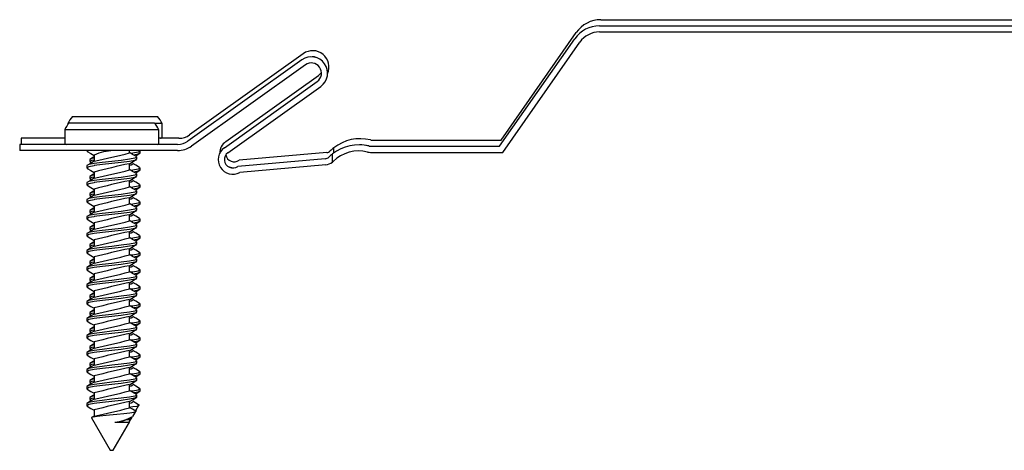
# Paper-space layout 'Sheet3' of a CAD drawing. Header units: inches. Extents: x 0.5 to 19.2, y -4 to 10.7.
# Tile 2 of 14: x 5.2 to 6.8, y -4 to -3.3. Entities that reach past the tile are written whole.
import ezdxf

# ---------------------------------------------------------------- set-up
doc = ezdxf.new("R2010")
doc.units = ezdxf.units.IN
doc.header["$MEASUREMENT"] = 0

psp = doc.layouts.new('Sheet3')

# ---------------------------------------------------------------- linework, layer by layer
at = {"color": 7, "linetype": 'Continuous', "lineweight": 25}
for p, q in [((6.1838421, -3.3098712), (8.378724, -3.3098712)), ((6.0203056, -3.5067216), (6.1434005, -3.3309237)), ((6.1815321, -3.3198712), (8.376414, -3.3198712)), ((6.1815321, -3.3298712), (8.376414, -3.3298712)), ((6.0179955, -3.5167216), (6.1410905, -3.3409237)), ((6.0232012, -3.5267216), (6.149282, -3.3466595)), ((5.6965487, -3.3654651), (5.5102784, -3.4982503)), ((5.6942386, -3.3754651), (5.5079683, -3.5082503)), ((5.7000433, -3.3836079), (5.513773, -3.5163931)), ((5.567498, -3.5191917), (5.7194685, -3.4108574)), ((5.569808, -3.5091917), (5.7217786, -3.4008574)), ((5.5733027, -3.5273345), (5.7252732, -3.4190003)), ((5.3113142, -3.4797807), (5.3113142, -3.4811561)), ((5.3124399, -3.4797807), (5.3113142, -3.4797807)), ((5.3138625, -3.4782049), (5.452672, -3.4782049)), ((5.3190167, -3.4682049), (5.4578262, -3.4682049)), ((5.4655288, -3.4797807), (5.4540946, -3.4797807)), ((5.4655288, -3.5031088), (5.4655288, -3.4797807)), ((5.30616, -3.4897807), (5.30616, -3.5131088)), ((5.4603745, -3.4897807), (5.30616, -3.4897807)), ((5.4603745, -3.5131088), (5.4603745, -3.4897807)), ((5.2348264, -3.5037049), (5.2348264, -3.5137049)), ((5.30616, -3.5037049), (5.2348264, -3.5037049)), ((5.4603745, -3.5031088), (5.4655288, -3.5031088)), ((5.4932299, -3.5037049), (5.4603745, -3.5037049)), ((5.8089758, -3.5067216), (6.0203056, -3.5067216)), ((5.4909199, -3.5137049), (5.2325163, -3.5137049)), ((5.2325163, -3.5137049), (5.2325163, -3.5237049)), ((5.4909199, -3.5237049), (5.2325163, -3.5237049)), ((5.30616, -3.5131088), (5.4603745, -3.5131088)), ((5.3422672, -3.5237049), (5.3422672, -3.5241215)), ((5.4122672, -3.52761), (5.4122672, -3.5237049)), ((5.4294215, -3.5280104), (5.4294215, -3.5245382)), ((5.7349788, -3.5270798), (5.5918131, -3.5396277)), ((5.7466374, -3.5275595), (5.7466374, -3.5193037)), ((5.8066657, -3.5167216), (6.0179955, -3.5167216)), ((5.8066657, -3.5267216), (6.0232012, -3.5267216)), ((5.3474215, -3.5384271), (5.3474215, -3.5418993)), ((5.3482328, -3.5428157), (5.3498721, -3.5437823)), ((5.3542672, -3.5310497), (5.3542672, -3.5411968)), ((5.4242672, -3.5380104), (5.4242672, -3.5345382)), ((5.7326687, -3.5370798), (5.589503, -3.5496277)), ((5.7443273, -3.5426352), (5.7443273, -3.5293037)), ((5.3422672, -3.5484271), (5.3422672, -3.5518993)), ((5.3542672, -3.5588275), (5.3542672, -3.5689745)), ((5.4122672, -3.5553878), (5.4122672, -3.5452733)), ((5.4294215, -3.5557882), (5.4294215, -3.552316)), ((5.7335419, -3.5470416), (5.5927836, -3.5593785)), ((5.3422672, -3.5762049), (5.3422672, -3.5796771)), ((5.3474215, -3.5662049), (5.3474215, -3.5696771)), ((5.3482328, -3.5705935), (5.3498721, -3.5715601)), ((5.4122672, -3.5831655), (5.4122672, -3.5730511)), ((5.4242672, -3.5657882), (5.4242672, -3.562316)), ((5.3542672, -3.5866053), (5.3542672, -3.5967523)), ((5.4242672, -3.593566), (5.4242672, -3.5900938)), ((5.4294215, -3.583566), (5.4294215, -3.5800938)), ((5.3422672, -3.6039826), (5.3422672, -3.6074549)), ((5.3474215, -3.5939826), (5.3474215, -3.5974549)), ((5.3482328, -3.5983713), (5.3498721, -3.5993379)), ((5.4122672, -3.6109433), (5.4122672, -3.6008289)), ((5.4294215, -3.6113438), (5.4294215, -3.6078715)), ((5.3474215, -3.6217604), (5.3474215, -3.6252326)), ((5.3542672, -3.6143831), (5.3542672, -3.6245301)), ((5.4242672, -3.6213438), (5.4242672, -3.6178715)), ((5.3422672, -3.6317604), (5.3422672, -3.6352326)), ((5.3482328, -3.6261491), (5.3498721, -3.6271157)), ((5.4122672, -3.6387211), (5.4122672, -3.6286067)), ((5.4294215, -3.6391215), (5.4294215, -3.6356493)), ((5.3474215, -3.6495382), (5.3474215, -3.6530104)), ((5.3482328, -3.6539268), (5.3498721, -3.6548934)), ((5.3542672, -3.6421608), (5.3542672, -3.6523079)), ((5.4122672, -3.6664989), (5.4122672, -3.6563844)), ((5.4242672, -3.6491215), (5.4242672, -3.6456493)), ((5.3422672, -3.6595382), (5.3422672, -3.6630104)), ((5.3542672, -3.6699386), (5.3542672, -3.6800857)), ((5.4242672, -3.6768993), (5.4242672, -3.6734271)), ((5.4294215, -3.6668993), (5.4294215, -3.6634271)), ((5.3422672, -3.687316), (5.3422672, -3.6907882)), ((5.3474215, -3.677316), (5.3474215, -3.6807882)), ((5.3482328, -3.6817046), (5.3498721, -3.6826712)), ((5.4122672, -3.6942767), (5.4122672, -3.6841622)), ((5.3474215, -3.7050938), (5.3474215, -3.708566)), ((5.3542672, -3.6977164), (5.3542672, -3.7078634)), ((5.4242672, -3.7046771), (5.4242672, -3.7012049)), ((5.4294215, -3.6946771), (5.4294215, -3.6912049)), ((5.3422672, -3.7150938), (5.3422672, -3.718566)), ((5.3482328, -3.7094824), (5.3498721, -3.710449)), ((5.4122672, -3.7220544), (5.4122672, -3.71194)), ((5.4294215, -3.7224549), (5.4294215, -3.7189826)), ((5.3474215, -3.7328715), (5.3474215, -3.7363438)), ((5.3482328, -3.7372602), (5.3498721, -3.7382268)), ((5.3542672, -3.7254942), (5.3542672, -3.7356412)), ((5.4242672, -3.7324549), (5.4242672, -3.7289826)), ((5.3422672, -3.7428715), (5.3422672, -3.7463438)), ((5.3542672, -3.753272), (5.3542672, -3.763419)), ((5.4122672, -3.7498322), (5.4122672, -3.7397178)), ((5.4294215, -3.7502326), (5.4294215, -3.7467604)), ((5.3422672, -3.7706493), (5.3422672, -3.7741215)), ((5.3474215, -3.7606493), (5.3474215, -3.7641215)), ((5.3482328, -3.765038), (5.3498721, -3.7660046)), ((5.4122672, -3.77761), (5.4122672, -3.7674956)), ((5.4242672, -3.7602326), (5.4242672, -3.7567604)), ((5.3542672, -3.7810497), (5.3542672, -3.7911968)), ((5.4242672, -3.7880104), (5.4242672, -3.7845382)), ((5.4294215, -3.7780104), (5.4294215, -3.7745382)), ((5.3422672, -3.7984271), (5.3422672, -3.8018993)), ((5.3474215, -3.7884271), (5.3474215, -3.7918993)), ((5.3482328, -3.7928157), (5.3498721, -3.7937823)), ((5.4122672, -3.8053878), (5.4122672, -3.7952733)), ((5.4294215, -3.8057882), (5.4294215, -3.802316)), ((5.3474215, -3.8162049), (5.3474215, -3.8196771)), ((5.3542672, -3.8088275), (5.3542672, -3.8189745)), ((5.4242672, -3.8157882), (5.4242672, -3.812316)), ((5.3422672, -3.8262049), (5.3422672, -3.8296771)), ((5.3482328, -3.8205935), (5.3498721, -3.8215601)), ((5.4122672, -3.8331655), (5.4122672, -3.8230511)), ((5.4294215, -3.833566), (5.4294215, -3.8300938)), ((5.3474215, -3.8439826), (5.3474215, -3.8474549)), ((5.3482328, -3.8483713), (5.3498721, -3.8493379)), ((5.3542672, -3.8366053), (5.3542672, -3.8467523)), ((5.4122672, -3.8609433), (5.4122672, -3.8508289)), ((5.4242672, -3.843566), (5.4242672, -3.8400938)), ((5.3422672, -3.8539826), (5.3422672, -3.8574549)), ((5.3542672, -3.8643831), (5.3542672, -3.8745301)), ((5.4294215, -3.8613438), (5.4294215, -3.8578715)), ((5.3422672, -3.8817604), (5.3422672, -3.8852326)), ((5.3474215, -3.8717604), (5.3474215, -3.8752326)), ((5.3482328, -3.8761491), (5.3498721, -3.8771157)), ((5.4122672, -3.8887211), (5.4122672, -3.8786067)), ((5.4242672, -3.8713438), (5.4242672, -3.8678715)), ((5.3474215, -3.8995382), (5.3474215, -3.9030104)), ((5.3542672, -3.8921608), (5.3542672, -3.9023079)), ((5.4242672, -3.8991215), (5.4242672, -3.8956493)), ((5.4294215, -3.8891215), (5.4294215, -3.8856493)), ((5.3422672, -3.9095382), (5.3422672, -3.9130104)), ((5.3482328, -3.9039268), (5.3498721, -3.9048934)), ((5.4122672, -3.9164989), (5.4122672, -3.9063844)), ((5.4294215, -3.9168993), (5.4294215, -3.9134271)), ((5.3474215, -3.927316), (5.3474215, -3.9307882)), ((5.3482328, -3.9317046), (5.3498721, -3.9326712)), ((5.3542672, -3.9199386), (5.3542672, -3.9300857)), ((5.4242672, -3.9268993), (5.4242672, -3.9234271)), ((5.3422672, -3.937316), (5.3422672, -3.9407882)), ((5.3542672, -3.9477164), (5.3542672, -3.9578634)), ((5.4122672, -3.9442767), (5.4122672, -3.9341622)), ((5.4227261, -3.9486176), (5.4275826, -3.940206)), ((5.3502108, -3.9607796), (5.3807672, -4.0137049)), ((5.3543509, -3.9578143), (5.3502821, -3.9602078)), ((5.41216, -3.9620031), (5.4141408, -3.9608378)), ((5.4122672, -3.9667329), (5.4164579, -3.9594745)), ((5.4122672, -3.9678055), (5.4122672, -3.96194)), ((5.4158427, -3.9598364), (5.4169049, -3.9592115)), ((5.4175719, -3.9586176), (5.4224284, -3.950206)), ((5.4225437, -3.9485122), (5.421948, -3.9490222)), ((5.3857672, -4.0137049), (5.4122672, -3.9678055)), ((5.3883872, -3.9678055), (5.4122672, -3.9678055)), ((5.3807672, -4.0137049), (5.3857672, -4.0137049))]:
    psp.add_line(p, q, dxfattribs=at)
at = {"color": 7, "linetype": 'Continuous', "lineweight": 25, "flags": 128}
for points in [[(5.7203069, -3.3726705), (5.7148323, -3.3707306), (5.7110471, -3.3705314)], [(5.7217786, -3.4008574), (5.7262532, -3.3961035), (5.7264282, -3.3958172)], [(5.3430088, -3.5237049), (5.3422672, -3.5241215), (5.3438957, -3.5250365)], [(5.3430785, -3.525038), (5.3491959, -3.528645), (5.3542672, -3.5316604)], [(5.4234798, -3.5336352), (5.4173651, -3.5300298), (5.4122672, -3.5269993)], [(5.4278168, -3.5236366), (5.4294215, -3.5245382), (5.4262384, -3.5263267), (5.4175449, -3.5279492), (5.4145486, -3.5283554)], [(5.4289981, -3.5282483), (5.4262384, -3.5297989), (5.4192011, -3.5311123)], [(5.4218446, -3.532671), (5.4233392, -3.5317917), (5.429368, -3.5282469)], [(5.4226626, -3.5336366), (5.4242672, -3.5345382), (5.4210842, -3.5363267), (5.4123906, -3.5379492), (5.3988483, -3.5397853), (5.3832672, -3.5414826), (5.3676862, -3.54318), (5.3541439, -3.5450161), (5.3454503, -3.5466386), (5.3422672, -3.5484271)], [(5.4238438, -3.5382483), (5.4210842, -3.5397989), (5.4123906, -3.5414214), (5.3988483, -3.5432575), (5.3832672, -3.5449549), (5.3679492, -3.5466204), (5.3545414, -3.5484271), (5.3541439, -3.5484883), (5.3454503, -3.5501108), (5.3422672, -3.5518993), (5.3438957, -3.5528143)], [(5.3543509, -3.5411476), (5.3483278, -3.5446908), (5.3423029, -3.5482341)], [(5.3542672, -3.535955), (5.3506046, -3.5366386), (5.3474215, -3.5384271)], [(5.3542672, -3.5394272), (5.3506046, -3.5401108), (5.3474215, -3.5418993), (5.3490499, -3.5428143)], [(5.3542672, -3.5342289), (5.353482, -3.5346908), (5.3474571, -3.5382341)], [(5.41216, -3.5453364), (5.418185, -3.5417917), (5.4242137, -3.5382469)], [(5.428634, -3.551413), (5.4225194, -3.5478075), (5.4174215, -3.5447771)], [(5.3430785, -3.5528157), (5.3491959, -3.5564228), (5.3542672, -3.5594382)], [(5.4234798, -3.561413), (5.4173651, -3.5578075), (5.4122672, -3.5547771)], [(5.4124686, -3.5478891), (5.41517, -3.5471763), (5.4174215, -3.5453878)], [(5.4278168, -3.5514143), (5.4294215, -3.552316), (5.4262384, -3.5541045), (5.4175449, -3.555727), (5.4145486, -3.5561332)], [(5.4289981, -3.5560261), (5.4262384, -3.5575767), (5.4192011, -3.5588901)], [(5.4218446, -3.5604488), (5.4233392, -3.5595695), (5.429368, -3.5560246)], [(5.5823014, -3.5522983), (5.5776677, -3.5515796), (5.5743746, -3.5504672)], [(5.4226626, -3.5614143), (5.4242672, -3.562316), (5.4210842, -3.5641045), (5.4123906, -3.565727), (5.3988483, -3.5675631), (5.3832672, -3.5692604), (5.3676862, -3.5709578), (5.3541439, -3.5727939), (5.3454503, -3.5744163), (5.3422672, -3.5762049)], [(5.4238438, -3.5660261), (5.4210842, -3.5675767), (5.4123906, -3.5691992), (5.3988483, -3.5710353), (5.3832672, -3.5727326), (5.3679492, -3.5743982), (5.3545414, -3.5762049), (5.3541439, -3.5762661), (5.3454503, -3.5778886), (5.3422672, -3.5796771), (5.3438957, -3.5805921)], [(5.3543509, -3.5689254), (5.3483278, -3.5724686), (5.3423029, -3.5760119)], [(5.3542672, -3.5637328), (5.3506046, -3.5644163), (5.3474215, -3.5662049)], [(5.3542672, -3.567205), (5.3506046, -3.5678886), (5.3474215, -3.5696771), (5.3490499, -3.5705921)], [(5.3542672, -3.5620066), (5.353482, -3.5624686), (5.3474571, -3.5660119)], [(5.41216, -3.5731142), (5.418185, -3.5695695), (5.4242137, -3.5660246)], [(5.4124686, -3.5756669), (5.41517, -3.5749541), (5.4174215, -3.5731655)], [(5.428634, -3.5791907), (5.4225194, -3.5755853), (5.4174215, -3.5725548)], [(5.4226626, -3.5891921), (5.4242672, -3.5900938), (5.4210842, -3.5918823), (5.4123906, -3.5935048), (5.3988483, -3.5953409), (5.3832672, -3.5970382), (5.3676862, -3.5987355), (5.3541439, -3.6005716), (5.3454503, -3.6021941), (5.3422672, -3.6039826)], [(5.3430785, -3.5805935), (5.3491959, -3.5842006), (5.3542672, -3.587216)], [(5.3542672, -3.5915105), (5.3506046, -3.5921941), (5.3474215, -3.5939826)], [(5.3542672, -3.5897844), (5.353482, -3.5902463), (5.3474571, -3.5937896)], [(5.4234798, -3.5891907), (5.4173651, -3.5855853), (5.4122672, -3.5825548)], [(5.4278168, -3.5791921), (5.4294215, -3.5800938), (5.4262384, -3.5818823), (5.4175449, -3.5835048), (5.4145486, -3.583911)], [(5.4289981, -3.5838039), (5.4262384, -3.5853545), (5.4192011, -3.5866679)], [(5.4218446, -3.5882266), (5.4233392, -3.5873473), (5.429368, -3.5838024)], [(5.4238438, -3.5938039), (5.4210842, -3.5953545), (5.4123906, -3.596977), (5.3988483, -3.5988131), (5.3832672, -3.6005104), (5.3679492, -3.602176), (5.3545414, -3.6039826), (5.3541439, -3.6040439), (5.3454503, -3.6056663), (5.3422672, -3.6074549), (5.3438957, -3.6083699)], [(5.3543509, -3.5967031), (5.3483278, -3.6002463), (5.3423029, -3.6037896)], [(5.3430785, -3.6083713), (5.3491959, -3.6119784), (5.3542672, -3.6149938)], [(5.3542672, -3.5949828), (5.3506046, -3.5956663), (5.3474215, -3.5974549), (5.3490499, -3.5983699)], [(5.41216, -3.600892), (5.418185, -3.5973473), (5.4242137, -3.5938024)], [(5.4124686, -3.6034446), (5.41517, -3.6027319), (5.4174215, -3.6009433)], [(5.4278168, -3.6069699), (5.4294215, -3.6078715), (5.4262384, -3.6096601), (5.4175449, -3.6112825), (5.4145486, -3.6116888)], [(5.428634, -3.6069685), (5.4225194, -3.6033631), (5.4174215, -3.6003326)], [(5.4226626, -3.6169699), (5.4242672, -3.6178715), (5.4210842, -3.6196601), (5.4123906, -3.6212825), (5.3988483, -3.6231186), (5.3832672, -3.624816), (5.3676862, -3.6265133), (5.3541439, -3.6283494), (5.3454503, -3.6299719), (5.3422672, -3.6317604)], [(5.4238438, -3.6215817), (5.4210842, -3.6231323), (5.4123906, -3.6247548), (5.3988483, -3.6265909), (5.3832672, -3.6282882), (5.3679492, -3.6299538), (5.3545414, -3.6317604), (5.3541439, -3.6318216), (5.3454503, -3.6334441), (5.3422672, -3.6352326), (5.3438957, -3.6361476)], [(5.3543509, -3.6244809), (5.3483278, -3.6280241), (5.3423029, -3.6315674)], [(5.3542672, -3.6192883), (5.3506046, -3.6199719), (5.3474215, -3.6217604)], [(5.3542672, -3.6227605), (5.3506046, -3.6234441), (5.3474215, -3.6252326), (5.3490499, -3.6261476)], [(5.3542672, -3.6175622), (5.353482, -3.6180241), (5.3474571, -3.6215674)], [(5.41216, -3.6286698), (5.418185, -3.6251251), (5.4242137, -3.6215802)], [(5.4234798, -3.6169685), (5.4173651, -3.6133631), (5.4122672, -3.6103326)], [(5.4289981, -3.6115817), (5.4262384, -3.6131323), (5.4192011, -3.6144456)], [(5.4218446, -3.6160044), (5.4233392, -3.6151251), (5.429368, -3.6115802)], [(5.3430785, -3.6361491), (5.3491959, -3.6397561), (5.3542672, -3.6427715)], [(5.4234798, -3.6447463), (5.4173651, -3.6411409), (5.4122672, -3.6381104)], [(5.4124686, -3.6312224), (5.41517, -3.6305096), (5.4174215, -3.6287211)], [(5.4278168, -3.6347477), (5.4294215, -3.6356493), (5.4262384, -3.6374378), (5.4175449, -3.6390603), (5.4145486, -3.6394666)], [(5.428634, -3.6347463), (5.4225194, -3.6311409), (5.4174215, -3.6281104)], [(5.4289981, -3.6393595), (5.4262384, -3.6409101), (5.4192011, -3.6422234)], [(5.4218446, -3.6437822), (5.4233392, -3.6429028), (5.429368, -3.639358)], [(5.4226626, -3.6447477), (5.4242672, -3.6456493), (5.4210842, -3.6474378), (5.4123906, -3.6490603), (5.3988483, -3.6508964), (5.3832672, -3.6525938), (5.3676862, -3.6542911), (5.3541439, -3.6561272), (5.3454503, -3.6577497), (5.3422672, -3.6595382)], [(5.4238438, -3.6493595), (5.4210842, -3.6509101), (5.4123906, -3.6525325), (5.3988483, -3.6543686), (5.3832672, -3.656066), (5.3679492, -3.6577315), (5.3545414, -3.6595382), (5.3541439, -3.6595994), (5.3454503, -3.6612219), (5.3422672, -3.6630104), (5.3438957, -3.6639254)], [(5.3543509, -3.6522587), (5.3483278, -3.6558019), (5.3423029, -3.6593452)], [(5.3542672, -3.6470661), (5.3506046, -3.6477497), (5.3474215, -3.6495382)], [(5.3542672, -3.6505383), (5.3506046, -3.6512219), (5.3474215, -3.6530104), (5.3490499, -3.6539254)], [(5.3542672, -3.64534), (5.353482, -3.6458019), (5.3474571, -3.6493452)], [(5.41216, -3.6564476), (5.418185, -3.6529028), (5.4242137, -3.649358)], [(5.4124686, -3.6590002), (5.41517, -3.6582874), (5.4174215, -3.6564989)], [(5.428634, -3.6625241), (5.4225194, -3.6589186), (5.4174215, -3.6558882)], [(5.4226626, -3.6725254), (5.4242672, -3.6734271), (5.4210842, -3.6752156), (5.4123906, -3.6768381), (5.3988483, -3.6786742), (5.3832672, -3.6803715), (5.3676862, -3.6820689), (5.3541439, -3.683905), (5.3454503, -3.6855274), (5.3422672, -3.687316)], [(5.3430785, -3.6639268), (5.3491959, -3.6675339), (5.3542672, -3.6705493)], [(5.3542672, -3.6731177), (5.353482, -3.6735797), (5.3474571, -3.677123)], [(5.4234798, -3.6725241), (5.4173651, -3.6689186), (5.4122672, -3.6658882)], [(5.4278168, -3.6625254), (5.4294215, -3.6634271), (5.4262384, -3.6652156), (5.4175449, -3.6668381), (5.4145486, -3.6672443)], [(5.4289981, -3.6671372), (5.4262384, -3.6686878), (5.4192011, -3.6700012)], [(5.4218446, -3.6715599), (5.4233392, -3.6706806), (5.429368, -3.6671358)], [(5.4238438, -3.6771372), (5.4210842, -3.6786878), (5.4123906, -3.6803103), (5.3988483, -3.6821464), (5.3832672, -3.6838438), (5.3679492, -3.6855093), (5.3545414, -3.687316), (5.3541439, -3.6873772), (5.3454503, -3.6889997), (5.3422672, -3.6907882), (5.3438957, -3.6917032)], [(5.3543509, -3.6800365), (5.3483278, -3.6835797), (5.3423029, -3.687123)], [(5.3542672, -3.6748439), (5.3506046, -3.6755274), (5.3474215, -3.677316)], [(5.3542672, -3.6783161), (5.3506046, -3.6789997), (5.3474215, -3.6807882), (5.3490499, -3.6817032)], [(5.41216, -3.6842253), (5.418185, -3.6806806), (5.4242137, -3.6771358)], [(5.4124686, -3.686778), (5.41517, -3.6860652), (5.4174215, -3.6842767)], [(5.428634, -3.6903019), (5.4225194, -3.6866964), (5.4174215, -3.683666)], [(5.4226626, -3.7003032), (5.4242672, -3.7012049), (5.4210842, -3.7029934), (5.4123906, -3.7046159), (5.3988483, -3.706452), (5.3832672, -3.7081493), (5.3676862, -3.7098466), (5.3541439, -3.7116828), (5.3454503, -3.7133052), (5.3422672, -3.7150938)], [(5.4238438, -3.704915), (5.4210842, -3.7064656), (5.4123906, -3.7080881), (5.3988483, -3.7099242), (5.3832672, -3.7116215), (5.3679492, -3.7132871), (5.3545414, -3.7150938), (5.3541439, -3.715155), (5.3454503, -3.7167774), (5.3422672, -3.718566), (5.3438957, -3.719481)], [(5.3430785, -3.6917046), (5.3491959, -3.6953117), (5.3542672, -3.6983271)], [(5.3542672, -3.7026217), (5.3506046, -3.7033052), (5.3474215, -3.7050938)], [(5.3542672, -3.7060939), (5.3506046, -3.7067774), (5.3474215, -3.708566), (5.3490499, -3.709481)], [(5.3542672, -3.7008955), (5.353482, -3.7013574), (5.3474571, -3.7049008)], [(5.41216, -3.7120031), (5.418185, -3.7084584), (5.4242137, -3.7049135)], [(5.4234798, -3.7003019), (5.4173651, -3.6966964), (5.4122672, -3.693666)], [(5.4278168, -3.6903032), (5.4294215, -3.6912049), (5.4262384, -3.6929934), (5.4175449, -3.6946159), (5.4145486, -3.6950221)], [(5.4289981, -3.694915), (5.4262384, -3.6964656), (5.4192011, -3.697779)], [(5.4218446, -3.6993377), (5.4233392, -3.6984584), (5.429368, -3.6949135)], [(5.3543509, -3.7078143), (5.3483278, -3.7113574), (5.3423029, -3.7149008)], [(5.3430785, -3.7194824), (5.3491959, -3.7230895), (5.3542672, -3.7261049)], [(5.4234798, -3.7280796), (5.4173651, -3.7244742), (5.4122672, -3.7214437)], [(5.4124686, -3.7145558), (5.41517, -3.713843), (5.4174215, -3.7120544)], [(5.4278168, -3.718081), (5.4294215, -3.7189826), (5.4262384, -3.7207712), (5.4175449, -3.7223936), (5.4145486, -3.7227999)], [(5.428634, -3.7180796), (5.4225194, -3.7144742), (5.4174215, -3.7114437)], [(5.4226626, -3.728081), (5.4242672, -3.7289826), (5.4210842, -3.7307712), (5.4123906, -3.7323936), (5.3988483, -3.7342298), (5.3832672, -3.7359271), (5.3676862, -3.7376244), (5.3541439, -3.7394605), (5.3454503, -3.741083), (5.3422672, -3.7428715)], [(5.4238438, -3.7326928), (5.4210842, -3.7342434), (5.4123906, -3.7358659), (5.3988483, -3.737702), (5.3832672, -3.7393993), (5.3679492, -3.7410649), (5.3545414, -3.7428715), (5.3541439, -3.7429328), (5.3454503, -3.7445552), (5.3422672, -3.7463438), (5.3438957, -3.7472588)], [(5.3543509, -3.735592), (5.3483278, -3.7391352), (5.3423029, -3.7426785)], [(5.3542672, -3.7303994), (5.3506046, -3.731083), (5.3474215, -3.7328715)], [(5.3542672, -3.7338717), (5.3506046, -3.7345552), (5.3474215, -3.7363438), (5.3490499, -3.7372588)], [(5.3542672, -3.7286733), (5.353482, -3.7291352), (5.3474571, -3.7326785)], [(5.41216, -3.7397809), (5.418185, -3.7362362), (5.4242137, -3.7326913)], [(5.4289981, -3.7226928), (5.4262384, -3.7242434), (5.4192011, -3.7255568)], [(5.4218446, -3.7271155), (5.4233392, -3.7262362), (5.429368, -3.7226913)], [(5.3430785, -3.7472602), (5.3491959, -3.7508673), (5.3542672, -3.7538826)], [(5.4234798, -3.7558574), (5.4173651, -3.752252), (5.4122672, -3.7492215)], [(5.4124686, -3.7423335), (5.41517, -3.7416207), (5.4174215, -3.7398322)], [(5.4278168, -3.7458588), (5.4294215, -3.7467604), (5.4262384, -3.7485489), (5.4175449, -3.7501714), (5.4145486, -3.7505777)], [(5.428634, -3.7458574), (5.4225194, -3.742252), (5.4174215, -3.7392215)], [(5.4289981, -3.7504706), (5.4262384, -3.7520212), (5.4192011, -3.7533345)], [(5.4218446, -3.7548933), (5.4233392, -3.754014), (5.429368, -3.7504691)], [(5.4226626, -3.7558588), (5.4242672, -3.7567604), (5.4210842, -3.7585489), (5.4123906, -3.7601714), (5.3988483, -3.7620075), (5.3832672, -3.7637049), (5.3676862, -3.7654022), (5.3541439, -3.7672383), (5.3454503, -3.7688608), (5.3422672, -3.7706493)], [(5.4238438, -3.7604706), (5.4210842, -3.7620212), (5.4123906, -3.7636436), (5.3988483, -3.7654798), (5.3832672, -3.7671771), (5.3679492, -3.7688427), (5.3545414, -3.7706493), (5.3541439, -3.7707105), (5.3454503, -3.772333), (5.3422672, -3.7741215), (5.3438957, -3.7750365)], [(5.3543509, -3.7633698), (5.3483278, -3.766913), (5.3423029, -3.7704563)], [(5.3542672, -3.7581772), (5.3506046, -3.7588608), (5.3474215, -3.7606493)], [(5.3542672, -3.7616494), (5.3506046, -3.762333), (5.3474215, -3.7641215), (5.3490499, -3.7650365)], [(5.3542672, -3.7564511), (5.353482, -3.756913), (5.3474571, -3.7604563)], [(5.41216, -3.7675587), (5.418185, -3.764014), (5.4242137, -3.7604691)], [(5.4124686, -3.7701113), (5.41517, -3.7693985), (5.4174215, -3.76761)], [(5.428634, -3.7736352), (5.4225194, -3.7700298), (5.4174215, -3.7669993)], [(5.4226626, -3.7836366), (5.4242672, -3.7845382), (5.4210842, -3.7863267), (5.4123906, -3.7879492), (5.3988483, -3.7897853), (5.3832672, -3.7914826), (5.3676862, -3.79318), (5.3541439, -3.7950161), (5.3454503, -3.7966386), (5.3422672, -3.7984271)], [(5.3430785, -3.775038), (5.3491959, -3.778645), (5.3542672, -3.7816604)], [(5.3542672, -3.785955), (5.3506046, -3.7866386), (5.3474215, -3.7884271)], [(5.3542672, -3.7842289), (5.353482, -3.7846908), (5.3474571, -3.7882341)], [(5.4234798, -3.7836352), (5.4173651, -3.7800298), (5.4122672, -3.7769993)], [(5.4278168, -3.7736366), (5.4294215, -3.7745382), (5.4262384, -3.7763267), (5.4175449, -3.7779492), (5.4145486, -3.7783554)], [(5.4289981, -3.7782483), (5.4262384, -3.7797989), (5.4192011, -3.7811123)], [(5.4218446, -3.782671), (5.4233392, -3.7817917), (5.429368, -3.7782469)], [(5.4238438, -3.7882483), (5.4210842, -3.7897989), (5.4123906, -3.7914214), (5.3988483, -3.7932575), (5.3832672, -3.7949549), (5.3679492, -3.7966204), (5.3545414, -3.7984271), (5.3541439, -3.7984883), (5.3454503, -3.8001108), (5.3422672, -3.8018993), (5.3438957, -3.8028143)], [(5.3543509, -3.7911476), (5.3483278, -3.7946908), (5.3423029, -3.7982341)], [(5.3430785, -3.8028157), (5.3491959, -3.8064228), (5.3542672, -3.8094382)], [(5.3542672, -3.7894272), (5.3506046, -3.7901108), (5.3474215, -3.7918993), (5.3490499, -3.7928143)], [(5.41216, -3.7953364), (5.418185, -3.7917917), (5.4242137, -3.7882469)], [(5.4124686, -3.7978891), (5.41517, -3.7971763), (5.4174215, -3.7953878)], [(5.4278168, -3.8014143), (5.4294215, -3.802316), (5.4262384, -3.8041045), (5.4175449, -3.805727), (5.4145486, -3.8061332)], [(5.428634, -3.801413), (5.4225194, -3.7978075), (5.4174215, -3.7947771)], [(5.4226626, -3.8114143), (5.4242672, -3.812316), (5.4210842, -3.8141045), (5.4123906, -3.815727), (5.3988483, -3.8175631), (5.3832672, -3.8192604), (5.3676862, -3.8209578), (5.3541439, -3.8227939), (5.3454503, -3.8244163), (5.3422672, -3.8262049)], [(5.4238438, -3.8160261), (5.4210842, -3.8175767), (5.4123906, -3.8191992), (5.3988483, -3.8210353), (5.3832672, -3.8227326), (5.3679492, -3.8243982), (5.3545414, -3.8262049), (5.3541439, -3.8262661), (5.3454503, -3.8278886), (5.3422672, -3.8296771), (5.3438957, -3.8305921)], [(5.3543509, -3.8189254), (5.3483278, -3.8224686), (5.3423029, -3.8260119)], [(5.3542672, -3.8137328), (5.3506046, -3.8144163), (5.3474215, -3.8162049)], [(5.3542672, -3.817205), (5.3506046, -3.8178886), (5.3474215, -3.8196771), (5.3490499, -3.8205921)], [(5.3542672, -3.8120066), (5.353482, -3.8124686), (5.3474571, -3.8160119)], [(5.41216, -3.8231142), (5.418185, -3.8195695), (5.4242137, -3.8160246)], [(5.4234798, -3.811413), (5.4173651, -3.8078075), (5.4122672, -3.8047771)], [(5.4289981, -3.8060261), (5.4262384, -3.8075767), (5.4192011, -3.8088901)], [(5.4218446, -3.8104488), (5.4233392, -3.8095695), (5.429368, -3.8060246)], [(5.3430785, -3.8305935), (5.3491959, -3.8342006), (5.3542672, -3.837216)], [(5.4234798, -3.8391907), (5.4173651, -3.8355853), (5.4122672, -3.8325548)], [(5.4124686, -3.8256669), (5.41517, -3.8249541), (5.4174215, -3.8231655)], [(5.4278168, -3.8291921), (5.4294215, -3.8300938), (5.4262384, -3.8318823), (5.4175449, -3.8335048), (5.4145486, -3.833911)], [(5.428634, -3.8291907), (5.4225194, -3.8255853), (5.4174215, -3.8225548)], [(5.4289981, -3.8338039), (5.4262384, -3.8353545), (5.4192011, -3.8366679)], [(5.4218446, -3.8382266), (5.4233392, -3.8373473), (5.429368, -3.8338024)], [(5.4226626, -3.8391921), (5.4242672, -3.8400938), (5.4210842, -3.8418823), (5.4123906, -3.8435048), (5.3988483, -3.8453409), (5.3832672, -3.8470382), (5.3676862, -3.8487355), (5.3541439, -3.8505716), (5.3454503, -3.8521941), (5.3422672, -3.8539826)], [(5.4238438, -3.8438039), (5.4210842, -3.8453545), (5.4123906, -3.846977), (5.3988483, -3.8488131), (5.3832672, -3.8505104), (5.3679492, -3.852176), (5.3545414, -3.8539826), (5.3541439, -3.8540439), (5.3454503, -3.8556663), (5.3422672, -3.8574549), (5.3438957, -3.8583699)], [(5.3543509, -3.8467031), (5.3483278, -3.8502463), (5.3423029, -3.8537896)], [(5.3542672, -3.8415105), (5.3506046, -3.8421941), (5.3474215, -3.8439826)], [(5.3542672, -3.8449828), (5.3506046, -3.8456663), (5.3474215, -3.8474549), (5.3490499, -3.8483699)], [(5.3542672, -3.8397844), (5.353482, -3.8402463), (5.3474571, -3.8437896)], [(5.41216, -3.850892), (5.418185, -3.8473473), (5.4242137, -3.8438024)], [(5.4124686, -3.8534446), (5.41517, -3.8527319), (5.4174215, -3.8509433)], [(5.428634, -3.8569685), (5.4225194, -3.8533631), (5.4174215, -3.8503326)], [(5.4226626, -3.8669699), (5.4242672, -3.8678715), (5.4210842, -3.8696601), (5.4123906, -3.8712825), (5.3988483, -3.8731186), (5.3832672, -3.874816), (5.3676862, -3.8765133), (5.3541439, -3.8783494), (5.3454503, -3.8799719), (5.3422672, -3.8817604)], [(5.3430785, -3.8583713), (5.3491959, -3.8619784), (5.3542672, -3.8649938)], [(5.4234798, -3.8669685), (5.4173651, -3.8633631), (5.4122672, -3.8603326)], [(5.4278168, -3.8569699), (5.4294215, -3.8578715), (5.4262384, -3.8596601), (5.4175449, -3.8612825), (5.4145486, -3.8616888)], [(5.4289981, -3.8615817), (5.4262384, -3.8631323), (5.4192011, -3.8644456)], [(5.4218446, -3.8660044), (5.4233392, -3.8651251), (5.429368, -3.8615802)], [(5.4238438, -3.8715817), (5.4210842, -3.8731323), (5.4123906, -3.8747548), (5.3988483, -3.8765909), (5.3832672, -3.8782882), (5.3679492, -3.8799538), (5.3545414, -3.8817604), (5.3541439, -3.8818216), (5.3454503, -3.8834441), (5.3422672, -3.8852326), (5.3438957, -3.8861476)], [(5.3543509, -3.8744809), (5.3483278, -3.8780241), (5.3423029, -3.8815674)], [(5.3542672, -3.8692883), (5.3506046, -3.8699719), (5.3474215, -3.8717604)], [(5.3542672, -3.8727605), (5.3506046, -3.8734441), (5.3474215, -3.8752326), (5.3490499, -3.8761476)], [(5.3542672, -3.8675622), (5.353482, -3.8680241), (5.3474571, -3.8715674)], [(5.41216, -3.8786698), (5.418185, -3.8751251), (5.4242137, -3.8715802)], [(5.4124686, -3.8812224), (5.41517, -3.8805096), (5.4174215, -3.8787211)], [(5.428634, -3.8847463), (5.4225194, -3.8811409), (5.4174215, -3.8781104)], [(5.4226626, -3.8947477), (5.4242672, -3.8956493), (5.4210842, -3.8974378), (5.4123906, -3.8990603), (5.3988483, -3.9008964), (5.3832672, -3.9025938), (5.3676862, -3.9042911), (5.3541439, -3.9061272), (5.3454503, -3.9077497), (5.3422672, -3.9095382)], [(5.4238438, -3.8993595), (5.4210842, -3.9009101), (5.4123906, -3.9025325), (5.3988483, -3.9043686), (5.3832672, -3.906066), (5.3679492, -3.9077315), (5.3545414, -3.9095382), (5.3541439, -3.9095994), (5.3454503, -3.9112219), (5.3422672, -3.9130104), (5.3438957, -3.9139254)], [(5.3430785, -3.8861491), (5.3491959, -3.8897561), (5.3542672, -3.8927715)], [(5.3542672, -3.8970661), (5.3506046, -3.8977497), (5.3474215, -3.8995382)], [(5.3542672, -3.89534), (5.353482, -3.8958019), (5.3474571, -3.8993452)], [(5.41216, -3.9064476), (5.418185, -3.9029028), (5.4242137, -3.899358)], [(5.4234798, -3.8947463), (5.4173651, -3.8911409), (5.4122672, -3.8881104)], [(5.4278168, -3.8847477), (5.4294215, -3.8856493), (5.4262384, -3.8874378), (5.4175449, -3.8890603), (5.4145486, -3.8894666)], [(5.4289981, -3.8893595), (5.4262384, -3.8909101), (5.4192011, -3.8922234)], [(5.4218446, -3.8937822), (5.4233392, -3.8929028), (5.429368, -3.889358)], [(5.3543509, -3.9022587), (5.3483278, -3.9058019), (5.3423029, -3.9093452)], [(5.3430785, -3.9139268), (5.3491959, -3.9175339), (5.3542672, -3.9205493)], [(5.3542672, -3.9005383), (5.3506046, -3.9012219), (5.3474215, -3.9030104), (5.3490499, -3.9039254)], [(5.4234798, -3.9225241), (5.4173651, -3.9189186), (5.4122672, -3.9158882)], [(5.4124686, -3.9090002), (5.41517, -3.9082874), (5.4174215, -3.9064989)], [(5.4278168, -3.9125254), (5.4294215, -3.9134271), (5.4262384, -3.9152156), (5.4175449, -3.9168381), (5.4145486, -3.9172443)], [(5.428634, -3.9125241), (5.4225194, -3.9089186), (5.4174215, -3.9058882)], [(5.4226626, -3.9225254), (5.4242672, -3.9234271), (5.4210842, -3.9252156), (5.4123906, -3.9268381), (5.3988483, -3.9286742), (5.3832672, -3.9303715), (5.3676862, -3.9320689), (5.3541439, -3.933905), (5.3454503, -3.9355274), (5.3422672, -3.937316)], [(5.4238438, -3.9271372), (5.4210842, -3.9286878), (5.4123906, -3.9303103), (5.3988483, -3.9321464), (5.3832672, -3.9338438), (5.3679492, -3.9355093), (5.3545414, -3.937316), (5.3541439, -3.9373772), (5.3454503, -3.9389997), (5.3422672, -3.9407882), (5.3438957, -3.9417032)], [(5.3543509, -3.9300365), (5.3483278, -3.9335797), (5.3423029, -3.937123)], [(5.3542672, -3.9248439), (5.3506046, -3.9255274), (5.3474215, -3.927316)], [(5.3542672, -3.9283161), (5.3506046, -3.9289997), (5.3474215, -3.9307882), (5.3490499, -3.9317032)], [(5.3542672, -3.9231177), (5.353482, -3.9235797), (5.3474571, -3.927123)], [(5.41216, -3.9342253), (5.418185, -3.9306806), (5.4242137, -3.9271358)], [(5.4289981, -3.9171372), (5.4262384, -3.9186878), (5.4192011, -3.9200012)], [(5.4218446, -3.9215599), (5.4233392, -3.9206806), (5.429368, -3.9171358)], [(5.3430785, -3.9417046), (5.3491959, -3.9453117), (5.3542672, -3.9483271)], [(5.4113788, -3.9431378), (5.4179504, -3.9423773), (5.4246042, -3.941346), (5.4275704, -3.9402174), (5.4266927, -3.9394639)], [(5.4234798, -3.9503019), (5.4173651, -3.9466964), (5.4122672, -3.943666)], [(5.4124686, -3.936778), (5.41517, -3.9360652), (5.4174215, -3.9342767)], [(5.428634, -3.9403019), (5.4225194, -3.9366964), (5.4174215, -3.933666)], [(5.3503699, -3.9603579), (5.3501436, -3.9600872), (5.3529271, -3.9589927), (5.3590753, -3.9579564), (5.3683406, -3.9567991), (5.3795829, -3.9556841), (5.3914251, -3.9546532), (5.4030144, -3.9535093), (5.4127962, -3.9523773), (5.4194499, -3.951346), (5.4224162, -3.9502174), (5.4215385, -3.9494639)]]:
    psp.add_lwpolyline(points, dxfattribs=at)
at = {"color": 7, "linetype": 'Continuous', "lineweight": 25}
for centre, radius, start, end in [((6.1838421, -3.3592413), 0.0493701, 90, 145), ((6.1815321, -3.3692413), 0.0493701, 90, 145), ((6.1815321, -3.3692413), 0.0393701, 90, 145), ((5.712066, -3.3872327), 0.0267323, 335.9250364, 125.4836679), ((5.7097559, -3.3972327), 0.0267323, 305.4836679, 125.4836679), ((5.7097559, -3.3972327), 0.0167323, 305.4836679, 125.4836679), ((5.3430172, -3.5059549), 0.04025, 136.414125, 156.3066031), ((5.3481715, -3.4959549), 0.04025, 136.414125, 156.3066031), ((5.4235172, -3.5059549), 0.04025, 23.6933969, 43.585875), ((5.4286715, -3.4959549), 0.04025, 23.6933969, 43.585875), ((5.4629215, -3.4977049), 0.006, 270, 295.7564897), ((5.4909199, -3.4843348), 0.0293701, 270, 305.4836679), ((5.4932299, -3.4743348), 0.0293701, 270, 305.4836679), ((5.5836113, -3.5285549), 0.0237795, 125.4836679, 179.4551355), ((5.789748, -3.5739971), 0.0696411, 75.9723855, 128.2459736), ((5.8089758, -3.4970365), 0.009685, 255.9723855, 270), ((5.3087672, -3.5077049), 0.006, 244.2435103, 270), ((5.3923675, -3.6233576), 0.0998618, 93.7078083, 112.4284837), ((5.0241106, -2.0128887), 1.5636643, 282.2021961, 284.373109), ((5.4577672, -3.5077049), 0.006, 270, 295.7564897), ((5.4909199, -3.4843348), 0.0393701, 270, 305.4836679), ((5.5813013, -3.5385549), 0.0237795, 125.4836679, 298.8727174), ((5.5813013, -3.5385549), 0.0137795, 125.4836679, 306.5277579), ((5.7341332, -3.5174318), 0.009685, 275.0089251, 314.5145115), ((5.789748, -3.5739971), 0.0696411, 128.2459736, 134.5145115), ((5.7874379, -3.5839971), 0.0696411, 75.9723855, 128.2459736), ((5.7874379, -3.5839971), 0.0596411, 75.9723855, 134.5145115), ((5.789748, -3.5739971), 0.0596411, 75.9723855, 91.0667574), ((5.8066657, -3.5070365), 0.019685, 255.9723855, 270), ((5.8089758, -3.4970365), 0.019685, 255.9723855, 270), ((5.8066657, -3.5070365), 0.009685, 255.9723855, 270), ((5.6863566, -4.839478), 1.3230076, 101.9744946, 104.5373402), ((5.5836113, -3.5285549), 0.0137795, 188.8570387, 306.5277579), ((5.7318231, -3.5274318), 0.009685, 275.0089251, 314.5145115), ((5.7318231, -3.5274318), 0.019685, 275.0089251, 309.4358751), ((5.7874379, -3.5839971), 0.0696411, 128.2459736, 134.5145115), ((5.7318231, -3.5274318), 0.019685, 309.4358751, 314.5145115), ((5.0241106, -2.0406665), 1.5636643, 282.2021961, 284.373109), ((5.6863566, -4.8672558), 1.3230076, 101.9744946, 104.5373402), ((5.0241106, -2.0684443), 1.5636643, 282.2021961, 284.373109), ((5.6863566, -4.8950336), 1.3230076, 101.9744946, 104.5373402), ((5.0241106, -2.096222), 1.5636643, 282.2021961, 284.373109), ((5.6863566, -4.9228113), 1.3230076, 101.9744946, 104.5373402), ((5.0241106, -2.1239998), 1.5636643, 282.2021961, 284.373109), ((5.6863566, -4.9505891), 1.3230076, 101.9744946, 104.5373402), ((5.0241106, -2.1517776), 1.5636643, 282.2021961, 284.373109), ((5.6863566, -4.9783669), 1.3230076, 101.9744946, 104.5373402), ((5.0241106, -2.1795554), 1.5636643, 282.2021961, 284.373109), ((5.6863566, -5.0061447), 1.3230076, 101.9744946, 104.5373402), ((5.0241106, -2.2073332), 1.5636643, 282.2021961, 284.373109), ((5.6863566, -5.0339225), 1.3230076, 101.9744946, 104.5373402), ((5.0241106, -2.2351109), 1.5636643, 282.2021961, 284.373109), ((5.6863566, -5.0617002), 1.3230076, 101.9744946, 104.5373402), ((5.0241106, -2.2628887), 1.5636643, 282.2021961, 284.373109), ((5.6863566, -5.089478), 1.3230076, 101.9744946, 104.5373402), ((5.0241106, -2.2906665), 1.5636643, 282.2021961, 284.373109), ((5.6863566, -5.1172558), 1.3230076, 101.9744946, 104.5373402), ((5.0241106, -2.3184443), 1.5636643, 282.2021961, 284.373109), ((5.6863566, -5.1450336), 1.3230076, 101.9744946, 104.5373402), ((5.0241106, -2.346222), 1.5636643, 282.2021961, 284.373109), ((5.6863566, -5.1728113), 1.3230076, 101.9744946, 104.5373402), ((5.0241106, -2.3739998), 1.5636643, 282.2021961, 284.373109), ((5.6863566, -5.2005891), 1.3230076, 101.9744946, 104.5373402), ((5.0241106, -2.4017776), 1.5636643, 282.2021961, 284.373109), ((5.6863566, -5.2283669), 1.3230076, 101.9744946, 104.5373402), ((5.0241106, -2.4295554), 1.5636643, 282.2021961, 284.373109), ((5.3800476, -3.8918783), 0.0763838, 276.2680237, 299.26637), ((5.383978, -3.9003922), 0.0675573, 273.7421519, 294.3792613)]:
    psp.add_arc(centre, radius, start, end, dxfattribs=at)

doc.saveas('drawing.dxf')
